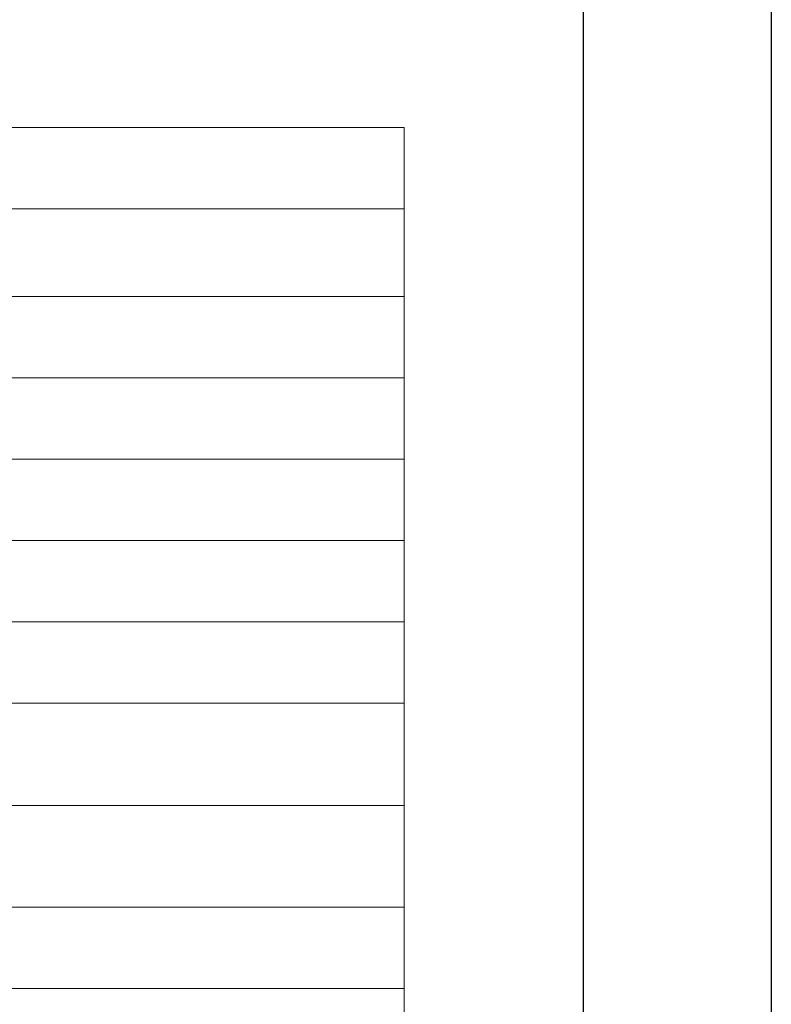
# Model space of a CAD drawing. Header units: millimetres. Extents: x 567 to 934, y -1 to 364.
# Tile 240 of 256: x 713.46 to 717.45, y 92.87 to 98.1. Entities that reach past the tile are written whole.
import ezdxf

# ---------------------------------------------------------------- set-up
doc = ezdxf.new("R2010")
doc.units = ezdxf.units.MM
doc.header["$MEASUREMENT"] = 0
doc.layers.get('0').update_dxf_attribs({"lineweight": 18})
doc.layers.add('DI-Hachuras Tabelas', color=251, linetype='Continuous', lineweight=0)
doc.layers.add('DI-Tabelas', color=7, linetype='Continuous', lineweight=13)
doc.layers.add('FOLHA_PADRÃO', color=7, linetype='Continuous')

# ---------------------------------------------------------------- blocks, each defined once
blk = doc.blocks.new('A1EST. 1500')
at = {"layer": 'FOLHA_PADRÃO', "color": 1, "linetype": 'Continuous'}
blk.add_line((150, 59.4001), (150, 0), dxfattribs=at)
at = {"layer": 'FOLHA_PADRÃO', "color": 6, "linetype": 'Continuous'}
blk.add_lwpolyline([(149, 58.4001), (149, 1), (1, 1), (1, 58.4001), (149, 58.4001)], dxfattribs=at)

msp = doc.modelspace()

# ---------------------------------------------------------------- linework, layer by layer
at = {"layer": 'DI-Hachuras Tabelas'}
msp.add_lwpolyline([(708.746, 97.5233), (715.4981, 97.5233), (715.4981, 97.0913), (708.746, 97.0913), (708.746, 97.5233)], dxfattribs=at)
at = {"layer": 'DI-Tabelas'}
for p, q in [((708.746, 97.5233), (715.4981, 97.5233)), ((715.4981, 97.5233), (715.4981, 97.0913)), ((715.4981, 97.0913), (708.746, 97.0913)), ((715.4981, 97.0913), (715.4981, 96.6253)), ((715.4981, 96.6253), (709.354, 96.6253)), ((715.4981, 96.6253), (715.4981, 96.1933)), ((715.4981, 96.1933), (709.354, 96.1933)), ((715.4981, 96.1933), (715.4981, 95.7613)), ((715.4981, 95.7613), (709.354, 95.7613)), ((715.4981, 95.7613), (715.4981, 95.3293)), ((715.4981, 95.3293), (709.354, 95.3293)), ((715.4981, 95.3293), (715.4981, 94.8973)), ((715.4981, 94.8973), (709.354, 94.8973)), ((715.4981, 94.8973), (715.4981, 94.4653)), ((715.4981, 94.4653), (709.354, 94.4653)), ((715.4981, 94.4653), (715.4981, 93.9215)), ((715.4981, 93.9215), (709.354, 93.9215)), ((715.4981, 93.9215), (715.4981, 93.3822)), ((715.4981, 93.3822), (709.354, 93.3822)), ((715.4981, 93.3822), (715.4981, 92.9502)), ((715.4981, 92.9502), (709.354, 92.9502)), ((715.4981, 92.9502), (715.4981, 92.4672))]:
    msp.add_line(p, q, dxfattribs=at)

# ---------------------------------------------------------------- block references
msp.add_blockref('A1EST. 1500', (567.4489, 60.0255))

doc.saveas('drawing.dxf')
